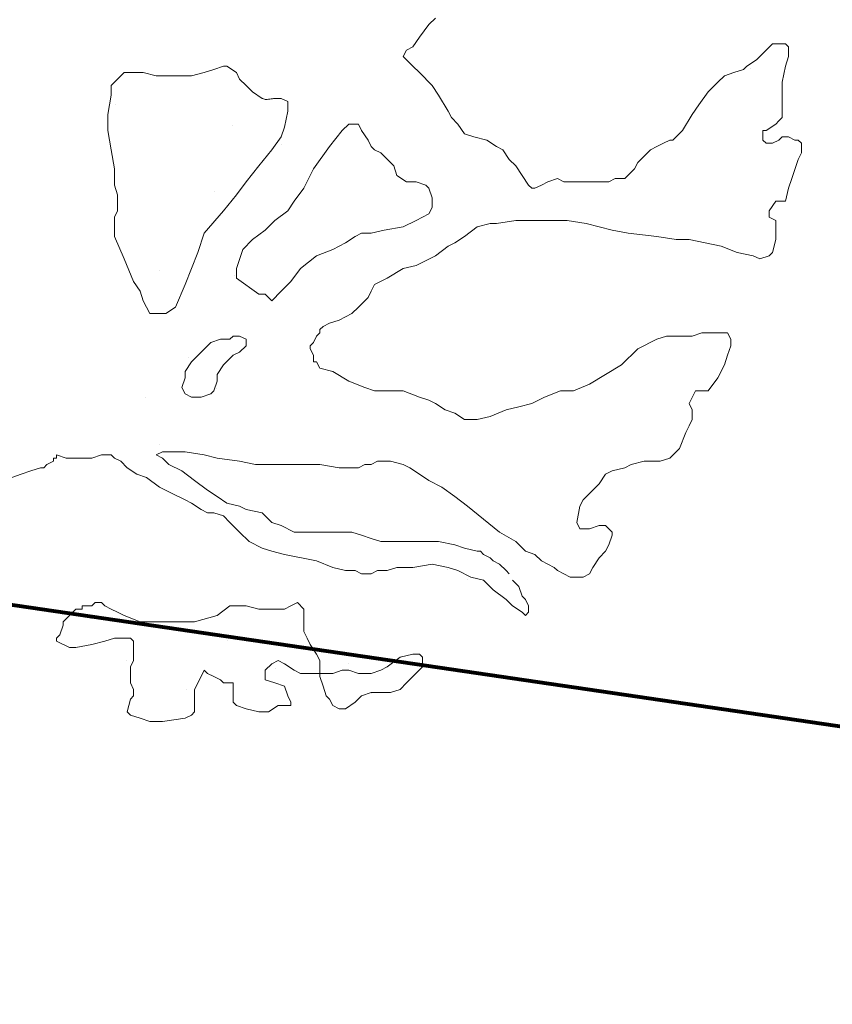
# Model space of a CAD drawing. Header units: millimetres. Extents: x -34570 to 24172, y 36800 to 73669.
# Tile 75 of 91: x 1909 to 3377, y 65536 to 67314. Entities that reach past the tile are written whole.
import ezdxf

# ---------------------------------------------------------------- set-up
doc = ezdxf.new("R2010")
doc.units = ezdxf.units.MM
doc.layers.add('Algemeen01', color=253, linetype='Continuous', lineweight=80)
doc.layers.add('Standard', color=253, linetype='Continuous', lineweight=9)

msp = doc.modelspace()

# ---------------------------------------------------------------- linework, layer by layer
at = {"layer": 'Algemeen01'}
msp.add_line((17626.53885, 63949.79985), (1661.53885, 66291.15243), dxfattribs=at)
at = {"layer": 'Standard'}
for p, q in [((2648.29418, 67305.08971), (2659.91918, 67316.66002)), ((2630.94262, 67281.83873), (2648.29418, 67305.08971)), ((2619.31762, 67264.48326), (2630.94262, 67281.83873)), ((2601.90356, 67247.01744), (2607.74731, 67258.58678)), ((2607.74731, 67258.58678), (2619.31762, 67264.48326)), ((3268.90356, 67270.26842), (3251.49731, 67252.80162)), ((3280.52856, 67270.26842), (3268.90356, 67270.26842)), ((3292.09887, 67270.26842), (3280.52856, 67270.26842)), ((3297.94262, 67264.48326), (3292.09887, 67270.26842)), ((3297.94262, 67247.01744), (3297.94262, 67264.48326)), ((2607.74731, 67241.23228), (2601.90356, 67247.01744)), ((2613.52856, 67235.44713), (2607.74731, 67241.23228)), ((2619.31762, 67229.66197), (2613.52856, 67235.44713)), ((3239.927, 67241.23228), (3222.51293, 67229.66197)), ((3251.49731, 67252.80162), (3239.927, 67241.23228)), ((3292.09887, 67229.66197), (3297.94262, 67247.01744)), ((2097.33325, 67218.09166), (2079.91918, 67200.62584)), ((2108.95825, 67218.09166), (2097.33325, 67218.09166)), ((2132.15356, 67218.09166), (2108.95825, 67218.09166)), ((2155.34887, 67212.30748), (2132.15356, 67218.09166)), ((2242.34496, 67218.09166), (2219.14965, 67212.30748)), ((2259.70043, 67223.87682), (2242.34496, 67218.09166)), ((2277.11059, 67229.66197), (2259.70043, 67223.87682)), ((2282.95043, 67229.66197), (2277.11059, 67229.66197)), ((2300.30981, 67218.09166), (2282.95043, 67229.66197)), ((2306.14575, 67206.411), (2300.30981, 67218.09166)), ((2630.94262, 67218.09166), (2619.31762, 67229.66197)), ((2654.13793, 67194.84068), (2630.94262, 67218.09166)), ((3199.31762, 67218.09166), (3181.90746, 67212.30748)), ((3216.73168, 67223.87682), (3199.31762, 67218.09166)), ((3222.51293, 67229.66197), (3216.73168, 67223.87682)), ((3228.75753, 67226.08744), (3228.75753, 67226.08744)), ((3286.31762, 67200.62584), (3292.09887, 67229.66197)), ((2079.91918, 67200.62584), (2074.13793, 67194.84068)), ((2178.54418, 67212.30748), (2155.34887, 67212.30748)), ((2219.14965, 67212.30748), (2178.54418, 67212.30748)), ((2317.71606, 67194.84068), (2306.14575, 67206.411)), ((3170.33715, 67200.62584), (3152.927, 67183.27037)), ((3181.90746, 67212.30748), (3170.33715, 67200.62584)), ((3286.31762, 67177.48619), (3286.31762, 67200.62584)), ((2074.13793, 67194.84068), (2074.13793, 67177.48619)), ((2329.34106, 67183.27037), (2317.71606, 67194.84068)), ((2346.75512, 67171.58971), (2329.34106, 67183.27037)), ((2665.70825, 67177.48619), (2654.13793, 67194.84068)), ((3152.927, 67183.27037), (3135.51293, 67160.01939)), ((2074.13793, 67177.48619), (2068.34887, 67142.6649)), ((2348.17856, 67171.14459), (2346.75512, 67171.58971)), ((2349.602, 67170.69947), (2348.17856, 67171.14459)), ((2351.02543, 67170.25436), (2349.602, 67170.69947)), ((2352.44887, 67169.80924), (2351.02543, 67170.25436)), ((2353.87231, 67169.36412), (2352.44887, 67169.80924)), ((2356.16918, 67169.68206), (2353.87231, 67169.36412)), ((2358.46606, 67170), (2356.16918, 67169.68206)), ((2360.76293, 67170.31794), (2358.46606, 67170)), ((2363.05981, 67170.63588), (2360.76293, 67170.31794)), ((2365.35668, 67170.95382), (2363.05981, 67170.63588)), ((2367.65356, 67171.27177), (2365.35668, 67170.95382)), ((2369.95043, 67171.58971), (2367.65356, 67171.27177)), ((2381.52075, 67171.58971), (2369.95043, 67171.58971)), ((2393.14575, 67165.80455), (2381.52075, 67171.58971)), ((2393.14575, 67154.23424), (2393.14575, 67165.80455)), ((2683.1145, 67148.44908), (2665.70825, 67177.48619)), ((3286.31762, 67160.01939), (3286.31762, 67177.48619)), ((2082.00753, 67160.08744), (2082.00753, 67160.08744)), ((2387.302, 67119.41295), (2393.14575, 67148.44908)), ((2393.14575, 67148.44908), (2393.14575, 67154.23424)), ((2688.90356, 67136.87975), (2683.1145, 67148.44908)), ((3135.51293, 67160.01939), (3123.88793, 67142.6649)), ((3286.31762, 67148.44908), (3286.31762, 67160.01939)), ((3286.31762, 67136.87975), (3286.31762, 67148.44908)), ((2068.34887, 67142.6649), (2068.34887, 67113.62877)), ((2700.52856, 67125.30943), (2688.90356, 67136.87975)), ((3123.88793, 67142.6649), (3106.53637, 67113.62877)), ((3274.74731, 67125.30943), (3280.52856, 67131.09459)), ((3280.52856, 67131.09459), (3286.31762, 67136.87975)), ((2068.34887, 67113.62877), (2074.13793, 67078.80748)), ((2293.50753, 67123.33744), (2293.50753, 67123.33744)), ((2381.52075, 67102.05846), (2387.302, 67119.41295)), ((2491.71215, 67113.62877), (2468.51684, 67084.59166)), ((2503.34106, 67125.30943), (2491.71215, 67113.62877)), ((2514.90746, 67125.30943), (2503.34106, 67125.30943)), ((2520.74731, 67125.30943), (2514.90746, 67125.30943)), ((2526.53637, 67113.62877), (2520.74731, 67125.30943)), ((2538.16137, 67096.2733), (2526.53637, 67113.62877)), ((2712.15356, 67107.84361), (2700.52856, 67125.30943)), ((3106.53637, 67113.62877), (3089.12231, 67096.2733)), ((3251.49731, 67096.2733), (3251.49731, 67113.62877)), ((3251.49731, 67113.62877), (3257.33325, 67113.62877)), ((3257.33325, 67113.62877), (3274.74731, 67125.30943)), ((2364.16137, 67078.80748), (2381.52075, 67102.05846)), ((2543.94262, 67084.59166), (2538.16137, 67096.2733)), ((2729.50903, 67102.05846), (2712.15356, 67107.84361)), ((2752.76293, 67096.2733), (2729.50903, 67102.05846)), ((2770.1145, 67084.59166), (2752.76293, 67096.2733)), ((3083.34106, 67096.2733), (3071.71606, 67090.48814)), ((3089.12231, 67096.2733), (3083.34106, 67096.2733)), ((3257.33325, 67090.48814), (3251.49731, 67096.2733)), ((3280.52856, 67096.2733), (3268.90356, 67090.48814)), ((3286.31762, 67102.05846), (3280.52856, 67096.2733)), ((3292.09887, 67102.05846), (3286.31762, 67102.05846)), ((3297.94262, 67102.05846), (3292.09887, 67102.05846)), ((3309.51293, 67096.2733), (3297.94262, 67102.05846)), ((3315.34887, 67096.2733), (3309.51293, 67096.2733)), ((3321.13793, 67090.48814), (3315.34887, 67096.2733)), ((2074.13793, 67078.80748), (2079.91918, 67044.09752)), ((2340.91137, 67049.8817), (2364.16137, 67078.80748)), ((2382.00753, 67088.83744), (2382.00753, 67088.83744)), ((2468.51684, 67084.59166), (2439.53637, 67044.09752)), ((2549.73168, 67078.80748), (2543.94262, 67084.59166)), ((2561.302, 67073.02232), (2549.73168, 67078.80748)), ((2781.7395, 67078.80748), (2770.1145, 67084.59166)), ((2793.30981, 67061.45201), (2781.7395, 67078.80748)), ((3048.52075, 67078.80748), (3036.89575, 67067.23717)), ((3060.14575, 67084.59166), (3048.52075, 67078.80748)), ((3071.71606, 67090.48814), (3060.14575, 67084.59166)), ((3268.90356, 67090.48814), (3257.33325, 67090.48814)), ((3321.13793, 67073.02232), (3321.13793, 67090.48814)), ((2584.552, 67049.8817), (2561.302, 67073.02232)), ((2804.93481, 67049.8817), (2793.30981, 67061.45201)), ((3036.89575, 67067.23717), (3025.32543, 67055.66686)), ((3303.72387, 67026.63072), (3315.34887, 67061.45201)), ((3315.34887, 67061.45201), (3321.13793, 67073.02232)), ((2079.91918, 67044.09752), (2079.91918, 67015.06041)), ((2317.71606, 67020.84557), (2340.91137, 67049.8817)), ((2439.53637, 67044.09752), (2422.12231, 67009.27623)), ((2590.33325, 67032.41588), (2584.552, 67049.8817)), ((2828.13012, 67015.06041), (2804.93481, 67049.8817)), ((3019.53637, 67044.09752), (3002.13012, 67026.63072)), ((3025.32543, 67055.66686), (3019.53637, 67044.09752)), ((2607.74731, 67020.84557), (2590.33325, 67032.41588)), ((2607.00753, 67025.83744), (2607.00753, 67025.83744)), ((2880.30981, 67026.63072), (2862.89575, 67020.84557)), ((2891.93481, 67020.84557), (2880.30981, 67026.63072)), ((2984.71606, 67026.63072), (2973.14575, 67020.84557)), ((3002.13012, 67026.63072), (2984.71606, 67026.63072)), ((3297.94262, 67009.27623), (3303.72387, 67026.63072)), ((2079.91918, 67015.06041), (2085.70825, 66997.59459)), ((2300.30981, 66997.59459), (2317.71606, 67020.84557)), ((2422.12231, 67009.27623), (2404.71606, 66986.02428)), ((2625.15356, 67020.84557), (2607.74731, 67020.84557)), ((2642.51293, 67015.06041), (2625.15356, 67020.84557)), ((2648.29418, 67009.27623), (2642.51293, 67015.06041)), ((2654.13793, 66991.80943), (2648.29418, 67009.27623)), ((2833.91918, 67009.27623), (2828.13012, 67015.06041)), ((2839.75512, 67009.27623), (2833.91918, 67009.27623)), ((2851.32543, 67015.06041), (2839.75512, 67009.27623)), ((2862.89575, 67020.84557), (2851.32543, 67015.06041)), ((2915.13012, 67020.84557), (2891.93481, 67020.84557)), ((2932.54028, 67020.84557), (2915.13012, 67020.84557)), ((2949.89575, 67020.84557), (2932.54028, 67020.84557)), ((2973.14575, 67020.84557), (2949.89575, 67020.84557)), ((3292.09887, 66986.02428), (3297.94262, 67009.27623)), ((2085.70825, 66997.59459), (2085.70825, 66974.45494)), ((2260.50753, 67004.08744), (2260.50753, 67004.08744)), ((2277.11059, 66968.66978), (2300.30981, 66997.59459)), ((2654.13793, 66974.45494), (2654.13793, 66991.80943)), ((2085.70825, 66974.45494), (2085.70825, 66968.66978)), ((2404.71606, 66986.02428), (2393.14575, 66968.66978)), ((2648.29418, 66962.88463), (2654.13793, 66974.45494)), ((3263.12231, 66968.66978), (3274.74731, 66986.02428)), ((3274.74731, 66986.02428), (3286.31762, 66986.02428)), ((3286.31762, 66986.02428), (3292.09887, 66986.02428)), ((2085.70825, 66968.66978), (2079.91918, 66957.09947)), ((2079.91918, 66957.09947), (2079.91918, 66933.8485)), ((2242.34496, 66928.06334), (2277.11059, 66968.66978)), ((2369.95043, 66951.31432), (2352.53637, 66933.8485)), ((2393.14575, 66968.66978), (2369.95043, 66951.31432)), ((2601.90356, 66939.63365), (2625.15356, 66951.31432)), ((2625.15356, 66951.31432), (2648.29418, 66962.88463)), ((2770.1145, 66945.41783), (2804.93481, 66951.31432)), ((2804.93481, 66951.31432), (2833.91918, 66951.31432)), ((2833.91918, 66951.31432), (2862.89575, 66951.31432)), ((2862.89575, 66951.31432), (2897.71606, 66951.31432)), ((2897.71606, 66951.31432), (2932.54028, 66945.41783)), ((3263.12231, 66957.09947), (3263.12231, 66968.66978)), ((3274.74731, 66951.31432), (3263.12231, 66957.09947)), ((3274.74731, 66939.63365), (3274.74731, 66951.31432)), ((2079.91918, 66933.8485), (2079.91918, 66922.27818)), ((2352.53637, 66933.8485), (2329.34106, 66916.49303)), ((2543.94262, 66928.06334), (2567.13793, 66933.8485)), ((2567.13793, 66933.8485), (2601.90356, 66939.63365)), ((2712.15356, 66922.27818), (2735.34887, 66939.63365)), ((2735.34887, 66939.63365), (2758.54418, 66945.41783)), ((2758.54418, 66945.41783), (2770.1145, 66945.41783)), ((2770.50753, 66946.33744), (2770.50753, 66946.33744)), ((2932.54028, 66945.41783), (2978.93481, 66933.8485)), ((2978.93481, 66933.8485), (3007.91137, 66928.06334)), ((3274.74731, 66928.06334), (3274.74731, 66939.63365)), ((2079.91918, 66922.27818), (2097.33325, 66881.67174)), ((2230.71996, 66893.24205), (2242.34496, 66928.06334)), ((2329.34106, 66916.49303), (2311.93481, 66899.02721)), ((2497.552, 66910.59752), (2514.90746, 66922.27818)), ((2514.90746, 66922.27818), (2526.53637, 66928.06334)), ((2526.53637, 66928.06334), (2543.94262, 66928.06334)), ((2694.7434, 66910.59752), (2712.15356, 66922.27818)), ((3007.91137, 66928.06334), (3060.14575, 66922.27818)), ((3060.14575, 66922.27818), (3094.91137, 66916.49303)), ((3094.91137, 66916.49303), (3118.10668, 66916.49303)), ((3118.10668, 66916.49303), (3147.14184, 66910.59752)), ((3268.90356, 66893.24205), (3274.74731, 66916.49303)), ((3274.74731, 66916.49303), (3274.74731, 66928.06334)), ((2311.93481, 66899.02721), (2300.30981, 66864.31725)), ((2445.31762, 66887.45689), (2474.302, 66899.02721)), ((2474.302, 66899.02721), (2497.552, 66910.59752)), ((2659.91918, 66887.45689), (2683.1145, 66904.81236)), ((2683.1145, 66904.81236), (2694.7434, 66910.59752)), ((3147.14184, 66910.59752), (3176.12231, 66904.81236)), ((3176.12231, 66904.81236), (3205.10278, 66893.24205)), ((2097.33325, 66881.67174), (2114.7395, 66841.06627)), ((2207.52075, 66835.28111), (2230.71996, 66893.24205)), ((2416.34106, 66864.31725), (2445.31762, 66887.45689)), ((2625.15356, 66870.1024), (2659.91918, 66887.45689)), ((3205.10278, 66893.24205), (3234.13793, 66887.45689)), ((3234.13793, 66887.45689), (3245.70825, 66881.67174)), ((3245.70825, 66881.67174), (3263.12231, 66887.45689)), ((3263.12231, 66887.45689), (3268.90356, 66893.24205)), ((2300.30981, 66864.31725), (2300.30981, 66846.85045)), ((2398.927, 66841.06627), (2416.34106, 66864.31725)), ((2572.927, 66846.85045), (2601.90356, 66864.31725)), ((2601.90356, 66864.31725), (2625.15356, 66870.1024)), ((2160.75753, 66860.83744), (2160.75753, 66860.83744)), ((2297.25753, 66852.58744), (2297.25753, 66852.58744)), ((2300.30981, 66846.85045), (2340.91137, 66817.81432)), ((2549.73168, 66835.28111), (2572.927, 66846.85045)), ((2114.7395, 66841.06627), (2126.30981, 66823.59947)), ((2190.1145, 66794.67467), (2207.52075, 66835.28111)), ((2381.52075, 66823.59947), (2398.927, 66841.06627)), ((2543.94262, 66823.59947), (2549.73168, 66835.28111)), ((2126.30981, 66823.59947), (2132.15356, 66806.24498)), ((2340.91137, 66817.81432), (2352.53637, 66817.81432)), ((2352.53637, 66817.81432), (2358.32543, 66812.02916)), ((2358.32543, 66812.02916), (2364.16137, 66806.24498)), ((2364.16137, 66806.24498), (2381.52075, 66823.59947)), ((2520.74731, 66794.67467), (2538.16137, 66812.02916)), ((2538.16137, 66812.02916), (2543.94262, 66823.59947)), ((2132.15356, 66806.24498), (2143.72387, 66783.10436)), ((2172.70043, 66783.10436), (2190.1145, 66794.67467)), ((2509.12231, 66783.10436), (2520.74731, 66794.67467)), ((2143.72387, 66783.10436), (2149.55981, 66783.10436)), ((2149.55981, 66783.10436), (2172.70043, 66783.10436)), ((2485.927, 66771.42369), (2509.12231, 66783.10436)), ((2451.16137, 66754.06822), (2456.94653, 66759.85338)), ((2456.94653, 66759.85338), (2468.51684, 66765.63853)), ((2468.51684, 66765.63853), (2485.927, 66771.42369)), ((2294.52075, 66742.49791), (2288.7395, 66736.6024)), ((2306.14575, 66742.49791), (2294.52075, 66742.49791)), ((2317.71606, 66736.6024), (2306.14575, 66742.49791)), ((2439.53637, 66730.81725), (2445.31762, 66742.49791)), ((2445.31762, 66742.49791), (2451.16137, 66748.28307)), ((2451.16137, 66748.28307), (2451.16137, 66754.06822)), ((3077.49731, 66742.49791), (3060.14575, 66736.6024)), ((3100.74731, 66742.49791), (3077.49731, 66742.49791)), ((3123.88793, 66742.49791), (3100.74731, 66742.49791)), ((3141.302, 66748.28307), (3123.88793, 66742.49791)), ((3170.33715, 66748.28307), (3141.302, 66748.28307)), ((3187.74731, 66748.28307), (3170.33715, 66748.28307)), ((3193.53246, 66736.6024), (3187.74731, 66748.28307)), ((2253.91528, 66730.81725), (2236.55981, 66713.46178)), ((2271.32543, 66736.6024), (2253.91528, 66730.81725)), ((2288.7395, 66736.6024), (2271.32543, 66736.6024)), ((2306.14575, 66713.46178), (2317.71606, 66725.03209)), ((2317.71606, 66730.81725), (2317.71606, 66736.6024)), ((2317.71606, 66725.03209), (2317.71606, 66730.81725)), ((2433.75121, 66725.03209), (2439.53637, 66730.81725)), ((2433.75121, 66719.24693), (2433.75121, 66725.03209)), ((3060.14575, 66736.6024), (3025.32543, 66719.24693)), ((3187.74731, 66707.67662), (3193.53246, 66725.03209)), ((3193.53246, 66725.03209), (3193.53246, 66736.6024)), ((2213.25753, 66704.08744), (2213.25753, 66704.08744)), ((2236.55981, 66713.46178), (2219.14965, 66696.10728)), ((2277.11059, 66690.32213), (2294.52075, 66707.67662)), ((2294.52075, 66707.67662), (2306.14575, 66713.46178)), ((2439.53637, 66707.67662), (2433.75121, 66719.24693)), ((2439.53637, 66701.89244), (2439.53637, 66707.67662)), ((3025.32543, 66719.24693), (2996.34106, 66690.32213)), ((3181.90746, 66690.32213), (3187.74731, 66707.67662)), ((2219.14965, 66696.10728), (2207.52075, 66678.64049)), ((2265.54418, 66672.85533), (2277.11059, 66690.32213)), ((2439.53637, 66696.10728), (2439.53637, 66701.89244)), ((2445.31762, 66696.10728), (2439.53637, 66696.10728)), ((2451.16137, 66684.42564), (2445.31762, 66696.10728)), ((2474.302, 66678.64049), (2451.16137, 66684.42564)), ((2996.34106, 66690.32213), (2938.32543, 66655.50084)), ((3170.33715, 66667.07115), (3181.90746, 66690.32213)), ((2207.52075, 66667.07115), (2201.7395, 66649.60436)), ((2207.52075, 66678.64049), (2207.52075, 66667.07115)), ((2265.54418, 66661.286), (2265.54418, 66672.85533)), ((2503.34106, 66661.286), (2474.302, 66678.64049)), ((3152.927, 66643.8192), (3170.33715, 66667.07115)), ((2201.7395, 66649.60436), (2207.52075, 66638.03502)), ((2259.70043, 66643.8192), (2265.54418, 66661.286)), ((2532.31762, 66649.60436), (2503.34106, 66661.286)), ((2549.73168, 66643.8192), (2532.31762, 66649.60436)), ((2938.32543, 66655.50084), (2909.34496, 66643.8192)), ((2135.25753, 66631.33744), (2135.25753, 66631.33744)), ((2207.52075, 66638.03502), (2219.14965, 66632.24986)), ((2219.14965, 66632.24986), (2230.71996, 66632.24986)), ((2230.71996, 66632.24986), (2236.55981, 66632.24986)), ((2236.55981, 66632.24986), (2253.91528, 66638.03502)), ((2253.91528, 66638.03502), (2259.70043, 66643.8192)), ((2264.25753, 66647.83744), (2264.25753, 66647.83744)), ((2578.70825, 66643.8192), (2549.73168, 66643.8192)), ((2601.90356, 66643.8192), (2578.70825, 66643.8192)), ((2630.94262, 66632.24986), (2601.90356, 66643.8192)), ((2648.29418, 66626.46471), (2630.94262, 66632.24986)), ((2857.1145, 66632.24986), (2833.91918, 66620.67955)), ((2886.14575, 66643.8192), (2857.1145, 66632.24986)), ((2909.34496, 66643.8192), (2886.14575, 66643.8192)), ((3118.10668, 66620.67955), (3129.73168, 66643.8192)), ((3129.73168, 66643.8192), (3135.51293, 66643.8192)), ((3135.51293, 66643.8192), (3152.927, 66643.8192)), ((2659.91918, 66620.67955), (2648.29418, 66626.46471)), ((2677.33325, 66609.10924), (2659.91918, 66620.67955)), ((2810.72387, 66614.89439), (2787.52856, 66609.10924)), ((2833.91918, 66620.67955), (2810.72387, 66614.89439)), ((3123.88793, 66609.10924), (3118.10668, 66620.67955)), ((2694.7434, 66603.32408), (2677.33325, 66609.10924)), ((2712.15356, 66591.64342), (2694.7434, 66603.32408)), ((2758.54418, 66597.42857), (2735.34887, 66591.64342)), ((2787.52856, 66609.10924), (2758.54418, 66597.42857)), ((3123.88793, 66591.64342), (3123.88793, 66609.10924)), ((2735.34887, 66591.64342), (2712.15356, 66591.64342)), ((3112.31762, 66568.50377), (3118.10668, 66580.07311)), ((3118.10668, 66580.07311), (3123.88793, 66591.64342)), ((3100.74731, 66539.46666), (3112.31762, 66568.50377)), ((2161.50753, 66546.58744), (2161.50753, 66546.58744)), ((1975.56762, 66522.11217), (1975.56762, 66527.89732)), ((1975.56762, 66527.89732), (1992.92309, 66522.11217)), ((2039.31371, 66522.11217), (2056.72387, 66527.89732)), ((2056.72387, 66527.89732), (2062.56762, 66527.89732)), ((2062.56762, 66527.89732), (2074.13793, 66527.89732)), ((2074.13793, 66527.89732), (2079.91918, 66522.11217)), ((2155.34887, 66527.89732), (2166.91918, 66533.68248)), ((2166.91918, 66522.11217), (2155.34887, 66527.89732)), ((2166.91918, 66533.68248), (2178.54418, 66533.68248)), ((2178.54418, 66533.68248), (2207.52075, 66533.68248)), ((2207.52075, 66533.68248), (2242.34496, 66527.89732)), ((2242.34496, 66527.89732), (2265.54418, 66522.11217)), ((3083.34106, 66522.11217), (3100.74731, 66539.46666)), ((1952.31762, 66504.64537), (1958.15746, 66510.43053)), ((1958.15746, 66510.43053), (1969.72387, 66516.32701)), ((1969.72387, 66516.32701), (1969.72387, 66522.11217)), ((1969.72387, 66522.11217), (1975.56762, 66522.11217)), ((1992.92309, 66522.11217), (2016.1184, 66522.11217)), ((2016.1184, 66522.11217), (2039.31371, 66522.11217)), ((2079.91918, 66522.11217), (2091.54418, 66516.32701)), ((2091.54418, 66516.32701), (2103.1145, 66504.64537)), ((2178.54418, 66510.43053), (2166.91918, 66522.11217)), ((2201.7395, 66498.86119), (2178.54418, 66510.43053)), ((2265.54418, 66522.11217), (2306.14575, 66516.32701)), ((2306.14575, 66516.32701), (2335.13012, 66510.43053)), ((2335.13012, 66510.43053), (2364.16137, 66510.43053)), ((2364.16137, 66510.43053), (2398.927, 66510.43053)), ((2398.927, 66510.43053), (2451.16137, 66510.43053)), ((2451.16137, 66510.43053), (2485.927, 66504.64537)), ((2520.74731, 66504.64537), (2532.31762, 66510.43053)), ((2532.31762, 66510.43053), (2543.94262, 66510.43053)), ((2543.94262, 66510.43053), (2555.51293, 66516.32701)), ((2555.51293, 66516.32701), (2567.13793, 66516.32701)), ((2567.13793, 66516.32701), (2578.70825, 66516.32701)), ((2578.70825, 66516.32701), (2601.90356, 66510.43053)), ((2601.90356, 66510.43053), (2613.52856, 66504.64537)), ((3002.13012, 66504.64537), (3013.75512, 66510.43053)), ((3013.75512, 66510.43053), (3036.89575, 66516.32701)), ((3036.89575, 66516.32701), (3054.302, 66516.32701)), ((3054.302, 66516.32701), (3065.927, 66516.32701)), ((3065.927, 66516.32701), (3083.34106, 66522.11217)), ((1894.35668, 66487.29088), (1911.70825, 66493.07603)), ((1911.70825, 66493.07603), (1929.12231, 66498.86119)), ((1929.12231, 66498.86119), (1946.52856, 66504.64537)), ((1946.52856, 66504.64537), (1952.31762, 66504.64537)), ((2103.1145, 66504.64537), (2120.52856, 66493.07603)), ((2120.52856, 66493.07603), (2137.93481, 66487.29088)), ((2224.93481, 66481.50572), (2201.7395, 66498.86119)), ((2485.927, 66504.64537), (2514.90746, 66504.64537)), ((2514.90746, 66504.64537), (2520.74731, 66504.64537)), ((2613.52856, 66504.64537), (2630.94262, 66493.07603)), ((2630.94262, 66493.07603), (2648.29418, 66481.50572)), ((2955.73559, 66475.60924), (2967.3059, 66493.07603)), ((2967.3059, 66493.07603), (2978.93481, 66498.86119)), ((2978.93481, 66498.86119), (3002.13012, 66504.64537)), ((2137.93481, 66487.29088), (2161.13012, 66469.82408)), ((2248.13012, 66464.0399), (2224.93481, 66481.50572)), ((2648.29418, 66481.50572), (2671.54809, 66469.82408)), ((2926.75512, 66446.68443), (2955.73559, 66475.60924)), ((2161.13012, 66469.82408), (2184.32543, 66458.25475)), ((2184.32543, 66458.25475), (2207.52075, 66446.68443)), ((2265.54418, 66452.46959), (2248.13012, 66464.0399)), ((2671.54809, 66469.82408), (2694.7434, 66452.46959)), ((2207.52075, 66446.68443), (2219.14965, 66440.89928)), ((2219.14965, 66440.89928), (2236.55981, 66429.21861)), ((2282.95043, 66440.89928), (2265.54418, 66452.46959)), ((2306.14575, 66435.11412), (2282.95043, 66440.89928)), ((2694.7434, 66452.46959), (2717.93871, 66435.11412)), ((2920.91137, 66435.11412), (2926.75512, 66446.68443)), ((2236.55981, 66429.21861), (2248.13012, 66423.43346)), ((2248.13012, 66423.43346), (2259.70043, 66423.43346)), ((2259.70043, 66423.43346), (2277.11059, 66417.6483)), ((2277.11059, 66417.6483), (2288.7395, 66406.07799)), ((2317.71606, 66429.21861), (2306.14575, 66435.11412)), ((2346.75512, 66423.43346), (2317.71606, 66429.21861)), ((2364.16137, 66406.07799), (2346.75512, 66423.43346)), ((2717.93871, 66435.11412), (2746.91918, 66411.86314)), ((2915.13012, 66406.07799), (2920.91137, 66435.11412)), ((2288.7395, 66406.07799), (2306.14575, 66388.61217)), ((2381.52075, 66400.29283), (2364.16137, 66406.07799)), ((2404.71606, 66388.61217), (2381.52075, 66400.29283)), ((2746.91918, 66411.86314), (2775.90356, 66388.61217)), ((2920.91137, 66394.39732), (2915.13012, 66406.07799)), ((2955.73559, 66400.29283), (2938.32543, 66394.39732)), ((2967.3059, 66400.29283), (2955.73559, 66400.29283)), ((2973.14575, 66394.39732), (2967.3059, 66400.29283)), ((2306.14575, 66388.61217), (2323.55981, 66371.2567)), ((2427.91137, 66388.61217), (2404.71606, 66388.61217)), ((2445.31762, 66388.61217), (2427.91137, 66388.61217)), ((2468.51684, 66388.61217), (2445.31762, 66388.61217)), ((2485.927, 66388.61217), (2468.51684, 66388.61217)), ((2509.12231, 66388.61217), (2485.927, 66388.61217)), ((2526.53637, 66382.82701), (2509.12231, 66388.61217)), ((2543.94262, 66377.04186), (2526.53637, 66382.82701)), ((2775.90356, 66388.61217), (2804.93481, 66371.2567)), ((2932.54028, 66394.39732), (2920.91137, 66394.39732)), ((2938.32543, 66394.39732), (2932.54028, 66394.39732)), ((2978.93481, 66388.61217), (2973.14575, 66394.39732)), ((2973.14575, 66365.47252), (2978.93481, 66382.82701)), ((2978.93481, 66382.82701), (2978.93481, 66388.61217)), ((2323.55981, 66371.2567), (2346.75512, 66359.68736)), ((2561.302, 66371.2567), (2543.94262, 66377.04186)), ((2578.70825, 66371.2567), (2561.302, 66371.2567)), ((2601.90356, 66371.2567), (2578.70825, 66371.2567)), ((2613.52856, 66371.2567), (2601.90356, 66371.2567)), ((2642.51293, 66371.2567), (2613.52856, 66371.2567)), ((2665.70825, 66371.2567), (2642.51293, 66371.2567)), ((2694.7434, 66365.47252), (2665.70825, 66371.2567)), ((2712.15356, 66359.68736), (2694.7434, 66365.47252)), ((2804.93481, 66371.2567), (2822.34887, 66353.90221)), ((2967.3059, 66353.90221), (2973.14575, 66365.47252)), ((2346.75512, 66359.68736), (2364.16137, 66353.90221)), ((2364.16137, 66353.90221), (2387.302, 66348.11705)), ((2387.302, 66348.11705), (2445.31762, 66336.43541)), ((2735.34887, 66353.90221), (2712.15356, 66359.68736)), ((2741.13793, 66353.90221), (2735.34887, 66353.90221)), ((2746.91918, 66348.11705), (2741.13793, 66353.90221)), ((2758.54418, 66342.22057), (2746.91918, 66348.11705)), ((2822.34887, 66353.90221), (2839.75512, 66348.11705)), ((2839.75512, 66348.11705), (2851.32543, 66336.43541)), ((2955.73559, 66342.22057), (2967.3059, 66353.90221)), ((2445.31762, 66336.43541), (2474.302, 66324.86607)), ((2619.31762, 66324.86607), (2654.13793, 66330.65123)), ((2654.13793, 66330.65123), (2683.1145, 66324.86607)), ((2764.33325, 66336.43541), (2758.54418, 66342.22057)), ((2775.90356, 66330.65123), (2764.33325, 66336.43541)), ((2787.52856, 66319.08092), (2775.90356, 66330.65123)), ((2851.32543, 66336.43541), (2874.52075, 66324.86607)), ((2944.11059, 66324.86607), (2955.73559, 66342.22057)), ((2474.302, 66324.86607), (2497.552, 66319.08092)), ((2497.552, 66319.08092), (2514.90746, 66319.08092)), ((2514.90746, 66319.08092), (2526.53637, 66313.29576)), ((2526.53637, 66313.29576), (2532.31762, 66313.29576)), ((2532.31762, 66313.29576), (2538.16137, 66313.29576)), ((2538.16137, 66313.29576), (2543.94262, 66313.29576)), ((2543.94262, 66313.29576), (2555.51293, 66319.08092)), ((2555.51293, 66319.08092), (2572.927, 66319.08092)), ((2572.927, 66319.08092), (2590.33325, 66324.86607)), ((2590.33325, 66324.86607), (2601.90356, 66324.86607)), ((2601.90356, 66324.86607), (2619.31762, 66324.86607)), ((2682.00753, 66320.83744), (2682.00753, 66320.83744)), ((2683.1145, 66324.86607), (2700.52856, 66319.08092)), ((2700.52856, 66319.08092), (2723.72387, 66307.39928)), ((2793.30981, 66313.29576), (2787.52856, 66319.08092)), ((2874.52075, 66324.86607), (2880.30981, 66319.08092)), ((2880.30981, 66319.08092), (2903.50512, 66307.39928)), ((2926.75512, 66307.39928), (2938.32543, 66313.29576)), ((2938.32543, 66313.29576), (2944.11059, 66324.86607)), ((2718.75753, 66302.83744), (2718.75753, 66302.83744)), ((2723.72387, 66307.39928), (2746.91918, 66301.61412)), ((2746.91918, 66301.61412), (2764.33325, 66284.25963)), ((2810.72387, 66290.04478), (2799.15356, 66301.61412)), ((2903.50512, 66307.39928), (2909.34496, 66307.39928)), ((2909.34496, 66307.39928), (2915.13012, 66307.39928)), ((2915.13012, 66307.39928), (2926.75512, 66307.39928)), ((2764.33325, 66284.25963), (2787.52856, 66266.90416)), ((2816.50512, 66272.68932), (2810.72387, 66290.04478)), ((2045.15356, 66261.11998), (2039.31371, 66255.2235)), ((2050.94262, 66261.11998), (2045.15356, 66261.11998)), ((2056.72387, 66261.11998), (2050.94262, 66261.11998)), ((2062.56762, 66255.2235), (2056.72387, 66261.11998)), ((2410.552, 66261.11998), (2398.927, 66255.2235)), ((2422.12231, 66249.43834), (2410.552, 66261.11998)), ((2787.52856, 66266.90416), (2799.15356, 66255.2235)), ((2822.34887, 66266.90416), (2816.50512, 66272.68932)), ((2828.13012, 66255.2235), (2822.34887, 66266.90416)), ((2010.33325, 66249.43834), (1987.13793, 66226.29869)), ((2016.1184, 66249.43834), (2010.33325, 66249.43834)), ((2021.95825, 66249.43834), (2016.1184, 66249.43834)), ((2039.31371, 66255.2235), (2021.95825, 66255.2235)), ((2021.95825, 66255.2235), (2021.95825, 66249.43834)), ((2074.13793, 66249.43834), (2062.56762, 66255.2235)), ((2085.70825, 66243.65318), (2074.13793, 66249.43834)), ((2097.33325, 66237.86803), (2085.70825, 66243.65318)), ((2288.7395, 66255.2235), (2265.54418, 66237.86803)), ((2300.30981, 66255.2235), (2288.7395, 66255.2235)), ((2317.71606, 66255.2235), (2300.30981, 66255.2235)), ((2340.91137, 66249.43834), (2317.71606, 66255.2235)), ((2352.53637, 66249.43834), (2340.91137, 66249.43834)), ((2369.95043, 66249.43834), (2352.53637, 66249.43834)), ((2387.302, 66249.43834), (2369.95043, 66249.43834)), ((2398.927, 66255.2235), (2387.302, 66249.43834)), ((2422.12231, 66237.86803), (2422.12231, 66249.43834)), ((2799.15356, 66255.2235), (2816.50512, 66243.65318)), ((2816.50512, 66243.65318), (2822.34887, 66237.86803)), ((2822.34887, 66237.86803), (2828.13012, 66243.65318)), ((2828.13012, 66243.65318), (2828.13012, 66255.2235)), ((1987.13793, 66226.29869), (1987.13793, 66220.40221)), ((2033.6485, 66236.58056), (2038.03885, 66232.81741)), ((2038.03885, 66232.81741), (2044.28245, 66235.02103)), ((2126.30981, 66226.29869), (2097.33325, 66237.86803)), ((2178.54418, 66226.29869), (2126.30981, 66226.29869)), ((2224.93481, 66226.29869), (2178.54418, 66226.29869)), ((2265.54418, 66237.86803), (2224.93481, 66226.29869)), ((2422.12231, 66232.08287), (2422.12231, 66237.86803)), ((2422.12231, 66214.61705), (2422.12231, 66232.08287)), ((1987.13793, 66220.40221), (1981.35278, 66203.04674)), ((2422.12231, 66208.83189), (2422.12231, 66214.61705)), ((2427.91137, 66197.26256), (2422.12231, 66208.83189)), ((1981.35278, 66203.04674), (1975.56762, 66197.26256)), ((1975.56762, 66197.26256), (1975.56762, 66191.4774)), ((1975.56762, 66191.4774), (1998.70825, 66179.90709)), ((2039.31371, 66185.69225), (2062.56762, 66191.4774)), ((2062.56762, 66191.4774), (2079.91918, 66197.26256)), ((2079.91918, 66197.26256), (2097.33325, 66197.26256)), ((2097.33325, 66197.26256), (2108.95825, 66197.26256)), ((2108.95825, 66197.26256), (2114.7395, 66191.4774)), ((2114.7395, 66191.4774), (2114.7395, 66179.90709)), ((2284.53885, 66192.31741), (2284.53885, 66192.31741)), ((2433.75121, 66185.69225), (2427.91137, 66197.26256)), ((1998.70825, 66179.90709), (2010.33325, 66179.90709)), ((2010.33325, 66179.90709), (2039.31371, 66185.69225)), ((2114.7395, 66179.90709), (2114.7395, 66174.12193)), ((2114.7395, 66174.12193), (2114.7395, 66162.44127)), ((2445.31762, 66168.22545), (2433.75121, 66185.69225)), ((2102.03885, 66156.81741), (2102.03885, 66156.81741)), ((2114.7395, 66156.65611), (2108.95825, 66145.0858)), ((2114.7395, 66162.44127), (2114.7395, 66156.65611)), ((2364.16137, 66150.87096), (2375.73168, 66156.65611)), ((2375.73168, 66156.65611), (2387.302, 66150.87096)), ((2451.16137, 66156.65611), (2445.31762, 66168.22545)), ((2451.16137, 66139.30064), (2451.16137, 66156.65611)), ((2502.53885, 66151.31741), (2502.53885, 66151.31741)), ((2596.12231, 66162.44127), (2572.927, 66145.0858)), ((2619.31762, 66168.22545), (2596.12231, 66162.44127)), ((2630.94262, 66168.22545), (2619.31762, 66168.22545)), ((2636.72387, 66162.44127), (2630.94262, 66168.22545)), ((2636.72387, 66150.87096), (2636.72387, 66162.44127)), ((2108.95825, 66145.0858), (2108.95825, 66127.61998)), ((2236.55981, 66127.61998), (2242.34496, 66139.30064)), ((2242.34496, 66139.30064), (2248.13012, 66133.40416)), ((2248.13012, 66133.40416), (2259.70043, 66127.61998)), ((2352.53637, 66139.30064), (2364.16137, 66150.87096)), ((2352.53637, 66127.61998), (2352.53637, 66139.30064)), ((2371.03885, 66142.31741), (2371.03885, 66142.31741)), ((2387.302, 66150.87096), (2404.71606, 66139.30064)), ((2404.71606, 66139.30064), (2416.34106, 66133.40416)), ((2416.34106, 66133.40416), (2433.75121, 66133.40416)), ((2433.75121, 66133.40416), (2445.31762, 66133.40416)), ((2445.31762, 66133.40416), (2451.16137, 66133.40416)), ((2451.16137, 66133.40416), (2451.16137, 66139.30064)), ((2451.16137, 66133.40416), (2451.16137, 66127.61998)), ((2456.94653, 66133.40416), (2451.16137, 66133.40416)), ((2474.302, 66133.40416), (2456.94653, 66133.40416)), ((2491.71215, 66139.30064), (2474.302, 66133.40416)), ((2503.34106, 66139.30064), (2491.71215, 66139.30064)), ((2520.74731, 66133.40416), (2503.34106, 66139.30064)), ((2543.94262, 66133.40416), (2520.74731, 66133.40416)), ((2561.302, 66139.30064), (2543.94262, 66133.40416)), ((2572.927, 66145.0858), (2561.302, 66139.30064)), ((2607.74731, 66116.04967), (2636.72387, 66145.0858)), ((2636.72387, 66145.0858), (2636.72387, 66150.87096)), ((2108.95825, 66127.61998), (2108.95825, 66116.04967)), ((2108.95825, 66116.04967), (2114.7395, 66104.47936)), ((2224.93481, 66104.47936), (2236.55981, 66127.61998)), ((2259.70043, 66127.61998), (2271.32543, 66121.83482)), ((2271.32543, 66121.83482), (2277.11059, 66116.04967)), ((2277.11059, 66116.04967), (2288.7395, 66116.04967)), ((2288.7395, 66116.04967), (2294.52075, 66116.04967)), ((2294.52075, 66116.04967), (2294.52075, 66110.26451)), ((2352.53637, 66121.83482), (2352.53637, 66127.61998)), ((2369.95043, 66116.04967), (2352.53637, 66121.83482)), ((2387.302, 66110.26451), (2369.95043, 66116.04967)), ((2451.16137, 66127.61998), (2456.94653, 66110.26451)), ((2596.12231, 66104.47936), (2607.74731, 66116.04967)), ((2114.7395, 66104.47936), (2114.7395, 66092.91002)), ((2211.03885, 66103.81741), (2211.03885, 66103.81741)), ((2224.93481, 66092.91002), (2224.93481, 66104.47936)), ((2294.52075, 66110.26451), (2294.52075, 66104.47936)), ((2294.52075, 66104.47936), (2294.52075, 66087.12486)), ((2393.14575, 66092.91002), (2387.302, 66110.26451)), ((2456.94653, 66110.26451), (2462.73168, 66092.91002)), ((2526.53637, 66092.91002), (2543.94262, 66098.6942)), ((2543.94262, 66098.6942), (2561.302, 66098.6942)), ((2561.302, 66098.6942), (2578.70825, 66098.6942)), ((2578.70825, 66098.6942), (2596.12231, 66104.47936)), ((2108.95825, 66087.12486), (2103.1145, 66063.87291)), ((2114.7395, 66092.91002), (2108.95825, 66087.12486)), ((2224.93481, 66075.44322), (2224.93481, 66092.91002)), ((2294.52075, 66087.12486), (2294.52075, 66081.22838)), ((2294.52075, 66081.22838), (2300.30981, 66075.44322)), ((2398.927, 66081.22838), (2393.14575, 66092.91002)), ((2398.927, 66075.44322), (2398.927, 66081.22838)), ((2462.73168, 66092.91002), (2468.51684, 66087.12486)), ((2468.51684, 66087.12486), (2474.302, 66075.44322)), ((2497.552, 66069.65807), (2514.90746, 66081.22838)), ((2514.90746, 66081.22838), (2526.53637, 66092.91002)), ((2543.53885, 66097.31741), (2543.53885, 66097.31741)), ((2103.1145, 66063.87291), (2108.95825, 66058.08873)), ((2219.14965, 66058.08873), (2224.93481, 66063.87291)), ((2224.93481, 66063.87291), (2224.93481, 66075.44322)), ((2300.30981, 66075.44322), (2317.71606, 66069.65807)), ((2317.71606, 66069.65807), (2340.91137, 66063.87291)), ((2340.91137, 66063.87291), (2358.32543, 66063.87291)), ((2358.32543, 66063.87291), (2375.73168, 66075.44322)), ((2375.73168, 66075.44322), (2393.14575, 66075.44322)), ((2393.14575, 66075.44322), (2398.927, 66075.44322)), ((2474.302, 66075.44322), (2485.927, 66069.65807)), ((2485.927, 66069.65807), (2497.552, 66069.65807)), ((2108.95825, 66058.08873), (2126.30981, 66052.30357)), ((2126.30981, 66052.30357), (2143.72387, 66046.40709)), ((2143.72387, 66046.40709), (2166.91918, 66046.40709)), ((2166.91918, 66046.40709), (2207.52075, 66052.30357)), ((2172.03885, 66046.81741), (2172.03885, 66046.81741)), ((2207.52075, 66052.30357), (2219.14965, 66058.08873))]:
    msp.add_line(p, q, dxfattribs=at)

doc.saveas('drawing.dxf')
